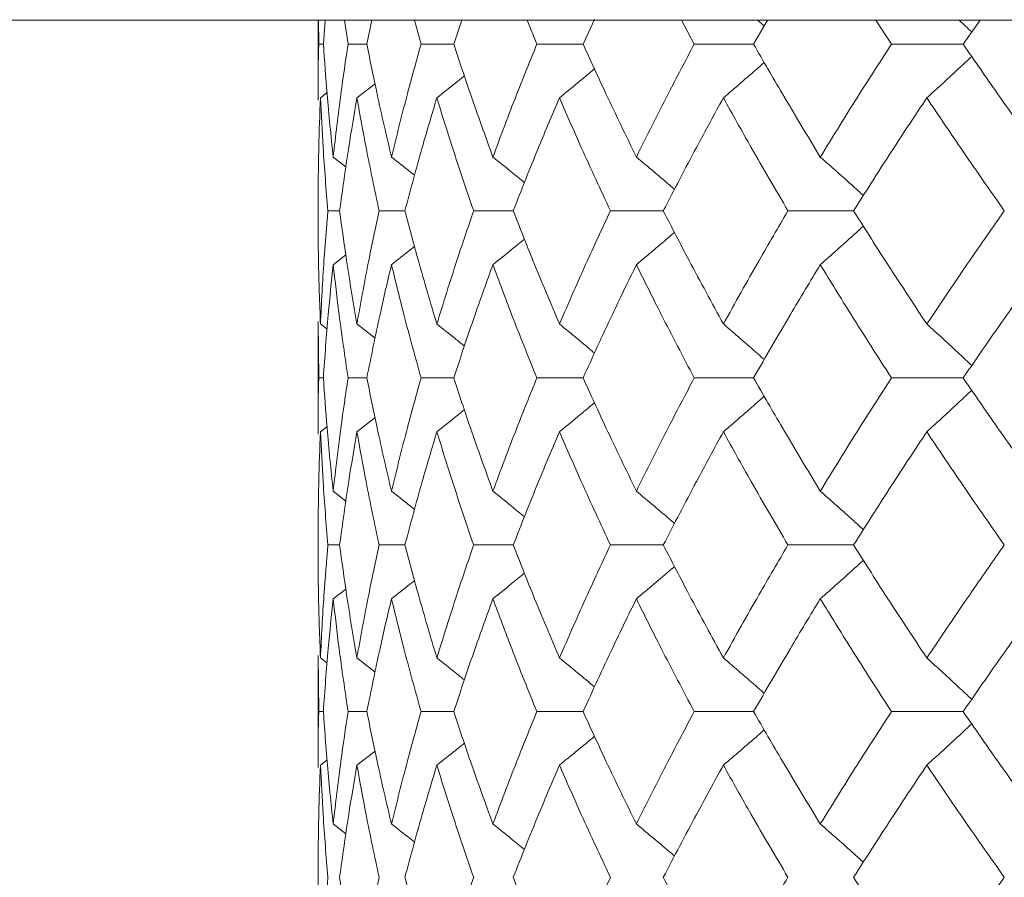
# Model space of a CAD drawing. Header units: inches. Extents: x -4.1 to 22.6, y -10.2 to 17.8.
# Tile 48 of 142: x 3.902 to 4.262, y -0.022 to 0.292. Entities that reach past the tile are written whole.
import ezdxf

# ---------------------------------------------------------------- set-up
doc = ezdxf.new("R2010")
doc.units = ezdxf.units.IN
doc.header["$MEASUREMENT"] = 0

msp = doc.modelspace()

# ---------------------------------------------------------------- linework, layer by layer
at = {"color": 7, "linetype": 'Continuous', "lineweight": 15}
for p, q in [((3.88723, 0.29188), (4.05207, 0.29188)), ((4.01089, 0.29188), (4.01089, 0.26255)), ((4.01112, 0.28306), (4.01104, 0.29188)), ((4.01283, 0.28306), (4.01352, 0.29188)), ((4.02187, 0.28306), (4.02062, 0.29188)), ((4.02875, 0.28306), (4.0306, 0.29188)), ((4.05207, 0.29188), (4.04585, 0.29202)), ((4.04858, 0.28306), (4.04617, 0.29188)), ((5.31405, 0.29188), (4.05207, 0.29188)), ((4.06056, 0.28306), (4.06354, 0.29188)), ((4.09096, 0.28306), (4.08743, 0.29188)), ((4.1079, 0.28306), (4.11208, 0.29207)), ((4.14855, 0.28306), (4.14393, 0.29188)), ((4.17027, 0.28306), (4.17542, 0.29188)), ((4.22071, 0.28306), (4.21506, 0.29188)), ((4.24697, 0.28306), (4.25313, 0.29188)), ((4.01283, 0.28306), (4.01112, 0.28306)), ((4.02875, 0.28306), (4.02187, 0.28306)), ((4.06056, 0.28306), (4.04858, 0.28306)), ((4.1079, 0.28306), (4.09096, 0.28306)), ((4.17027, 0.28306), (4.14855, 0.28306)), ((4.24697, 0.28306), (4.22071, 0.28306)), ((4.0251, 0.26343), (4.03173, 0.26859)), ((4.01177, 0.26343), (4.01416, 0.26528)), ((4.01643, 0.24179), (4.02109, 0.23818)), ((4.01879, 0.2221), (4.01449, 0.2221)), ((4.04268, 0.2221), (4.03324, 0.2221)), ((4.08231, 0.2221), (4.06784, 0.2221)), ((4.13724, 0.2221), (4.11789, 0.2221)), ((4.20687, 0.2221), (4.18285, 0.2221)), ((4.01643, 0.2024), (4.02105, 0.20599)), ((4.01089, 0.18158), (4.01089, 0.14038)), ((4.01112, 0.16098), (4.01092, 0.18158)), ((4.01177, 0.1807), (4.01421, 0.17881)), ((4.0251, 0.1807), (4.03177, 0.17549)), ((4.01283, 0.16098), (4.01112, 0.16098)), ((4.02875, 0.16098), (4.02187, 0.16098)), ((4.06056, 0.16098), (4.04858, 0.16098)), ((4.1079, 0.16098), (4.09096, 0.16098)), ((4.17027, 0.16098), (4.14855, 0.16098)), ((4.24697, 0.16098), (4.22071, 0.16098)), ((4.0251, 0.14126), (4.03173, 0.14644)), ((4.01177, 0.14126), (4.01416, 0.14311)), ((4.01643, 0.11956), (4.02109, 0.11594)), ((4.01879, 0.09986), (4.01449, 0.09986)), ((4.04268, 0.09986), (4.03324, 0.09986)), ((4.08231, 0.09986), (4.06784, 0.09986)), ((4.13724, 0.09986), (4.11789, 0.09986)), ((4.20687, 0.09986), (4.18285, 0.09986)), ((4.01643, 0.08017), (4.02105, 0.08375)), ((4.01089, 0.05941), (4.01089, 0.01844)), ((4.01112, 0.0389), (4.01092, 0.05941)), ((4.01177, 0.05853), (4.01421, 0.05665)), ((4.0251, 0.05853), (4.03176, 0.05334)), ((4.01283, 0.0389), (4.01112, 0.0389)), ((4.02875, 0.0389), (4.02187, 0.0389)), ((4.06056, 0.0389), (4.04858, 0.0389)), ((4.1079, 0.0389), (4.09096, 0.0389)), ((4.17027, 0.0389), (4.14855, 0.0389)), ((4.24697, 0.0389), (4.22071, 0.0389)), ((4.0251, 0.0193), (4.03173, 0.02445)), ((4.01177, 0.0193), (4.01416, 0.02115)), ((4.01643, -0.00221), (4.02109, -0.0058))]:
    msp.add_line(p, q, dxfattribs=at)
for points, knots in [([(4.17172, 0.29188), (4.17176, 0.29185), (4.17258, 0.29114), (4.17339, 0.29042), (4.17416, 0.28972)], [0, 0, 0, 0, 0.044022, 1, 1, 1, 1]), ([(4.24546, 0.29188), (4.2455, 0.29185), (4.24705, 0.29042), (4.24859, 0.28896), (4.2501, 0.28754)], [0, 0, 0, 0, 0.021857, 1, 1, 1, 1]), ([(4.01092, 0.26255), (4.01091, 0.26334), (4.01083, 0.27019), (4.01099, 0.27702), (4.01112, 0.28306)], [0, 0, 0, 0, 0.1155731, 1, 1, 1, 1]), ([(4.01643, 0.24179), (4.01564, 0.2495), (4.01422, 0.26327), (4.01326, 0.27702), (4.01283, 0.28306)], [0, 0, 0, 0, 0.5603389, 1, 1, 1, 1]), ([(4.01643, 0.24179), (4.01732, 0.2495), (4.01891, 0.26327), (4.02097, 0.27702), (4.02187, 0.28306)], [0, 0, 0, 0, 0.560339, 1, 1, 1, 1]), ([(4.03776, 0.24179), (4.03595, 0.2495), (4.03273, 0.26327), (4.02997, 0.27702), (4.02875, 0.28306)], [0, 0, 0, 0, 0.560339, 1, 1, 1, 1]), ([(4.03776, 0.24179), (4.03966, 0.2495), (4.04305, 0.26327), (4.04689, 0.27702), (4.04858, 0.28306)], [0, 0, 0, 0, 0.5603389, 1, 1, 1, 1]), ([(4.07487, 0.24179), (4.07208, 0.2495), (4.0671, 0.26327), (4.06255, 0.27702), (4.06056, 0.28306)], [0, 0, 0, 0, 0.560339, 1, 1, 1, 1]), ([(4.07487, 0.24179), (4.07776, 0.2495), (4.08291, 0.26327), (4.0885, 0.27702), (4.09096, 0.28306)], [0, 0, 0, 0, 0.560339, 1, 1, 1, 1]), ([(4.12737, 0.24179), (4.12362, 0.2495), (4.11693, 0.26327), (4.11066, 0.27702), (4.1079, 0.28306)], [0, 0, 0, 0, 0.560339, 1, 1, 1, 1]), ([(4.12737, 0.24179), (4.13121, 0.2495), (4.13807, 0.26327), (4.14535, 0.27702), (4.14855, 0.28306)], [0, 0, 0, 0, 0.5603389, 1, 1, 1, 1]), ([(4.19468, 0.24179), (4.19001, 0.2495), (4.18168, 0.26327), (4.17375, 0.27702), (4.17027, 0.28306)], [0, 0, 0, 0, 0.560338, 1, 1, 1, 1]), ([(4.19468, 0.24179), (4.19943, 0.2495), (4.20791, 0.26327), (4.2168, 0.27702), (4.22071, 0.28306)], [0, 0, 0, 0, 0.560339, 1, 1, 1, 1]), ([(4.27606, 0.24179), (4.27052, 0.2495), (4.26065, 0.26327), (4.25115, 0.27702), (4.24697, 0.28306)], [0, 0, 0, 0, 0.56034, 1, 1, 1, 1]), ([(4.23366, 0.26343), (4.23565, 0.26523), (4.23963, 0.26884), (4.24511, 0.27388), (4.24858, 0.27715), (4.25009, 0.27857)], [0, 0, 0, 0, 0.360979, 0.721955, 1, 1, 1, 1]), ([(4.09923, 0.26343), (4.10144, 0.26523), (4.10573, 0.26874), (4.10999, 0.2723), (4.11206, 0.27403)], [0, 0, 0, 0, 0.513499, 1, 1, 1, 1]), ([(4.15922, 0.26343), (4.16133, 0.26523), (4.16554, 0.26884), (4.17052, 0.27316), (4.17337, 0.27569), (4.17415, 0.27638)], [0, 0, 0, 0, 0.421366, 0.842733, 1, 1, 1, 1]), ([(4.05436, 0.26343), (4.05664, 0.26523), (4.06001, 0.2679), (4.06335, 0.2706), (4.06444, 0.27147)], [0, 0, 0, 0, 0.675591, 1, 1, 1, 1]), ([(4.01089, 0.2221), (4.01093, 0.22983), (4.011, 0.24361), (4.01153, 0.25737), (4.01177, 0.26343)], [0, 0, 0, 0, 0.560273, 1, 1, 1, 1]), ([(4.01449, 0.2221), (4.01386, 0.22983), (4.01273, 0.24361), (4.01206, 0.25737), (4.01177, 0.26343)], [0, 0, 0, 0, 0.560273, 1, 1, 1, 1]), ([(4.01879, 0.2221), (4.01985, 0.22983), (4.02173, 0.24361), (4.02407, 0.25737), (4.0251, 0.26343)], [0, 0, 0, 0, 0.560273, 1, 1, 1, 1]), ([(4.03324, 0.2221), (4.0316, 0.22983), (4.02867, 0.24361), (4.02619, 0.25737), (4.0251, 0.26343)], [0, 0, 0, 0, 0.560273, 1, 1, 1, 1]), ([(4.04268, 0.2221), (4.04474, 0.22983), (4.04842, 0.24361), (4.05255, 0.25737), (4.05436, 0.26343)], [0, 0, 0, 0, 0.560273, 1, 1, 1, 1]), ([(4.06784, 0.2221), (4.0652, 0.22983), (4.0605, 0.24361), (4.05624, 0.25737), (4.05436, 0.26343)], [0, 0, 0, 0, 0.560274, 1, 1, 1, 1]), ([(4.08231, 0.2221), (4.08536, 0.22983), (4.09078, 0.24361), (4.09665, 0.25737), (4.09923, 0.26343)], [0, 0, 0, 0, 0.560273, 1, 1, 1, 1]), ([(4.11789, 0.2221), (4.11429, 0.22983), (4.10787, 0.24361), (4.10187, 0.25737), (4.09923, 0.26343)], [0, 0, 0, 0, 0.560273, 1, 1, 1, 1]), ([(4.13724, 0.2221), (4.14123, 0.22983), (4.14836, 0.24361), (4.1559, 0.25737), (4.15922, 0.26343)], [0, 0, 0, 0, 0.560274, 1, 1, 1, 1]), ([(4.18285, 0.2221), (4.17833, 0.22983), (4.17026, 0.24361), (4.16259, 0.25737), (4.15922, 0.26343)], [0, 0, 0, 0, 0.560273, 1, 1, 1, 1]), ([(4.20687, 0.2221), (4.21177, 0.22983), (4.22051, 0.24361), (4.22964, 0.25737), (4.23366, 0.26343)], [0, 0, 0, 0, 0.560273, 1, 1, 1, 1]), ([(4.26202, 0.2221), (4.25662, 0.22983), (4.24699, 0.24361), (4.23773, 0.25737), (4.23366, 0.26343)], [0, 0, 0, 0, 0.560273, 1, 1, 1, 1]), ([(4.03776, 0.24179), (4.04006, 0.23999), (4.04289, 0.23777), (4.04571, 0.23552), (4.04623, 0.2351)], [0, 0, 0, 0, 0.812627, 1, 1, 1, 1]), ([(4.07487, 0.24179), (4.07712, 0.23999), (4.08098, 0.23688), (4.08482, 0.23372), (4.08643, 0.2324)], [0, 0, 0, 0, 0.579821, 1, 1, 1, 1]), ([(4.12737, 0.24179), (4.12953, 0.23998), (4.13384, 0.23637), (4.1385, 0.23242), (4.14099, 0.23026), (4.14135, 0.22995)], [0, 0, 0, 0, 0.461051, 0.922104, 1, 1, 1, 1]), ([(4.19468, 0.24179), (4.19673, 0.23998), (4.20083, 0.23637), (4.20609, 0.23167), (4.20927, 0.22875), (4.21044, 0.22768)], [0, 0, 0, 0, 0.387789, 0.775586, 1, 1, 1, 1]), ([(4.01177, 0.1807), (4.01148, 0.18844), (4.01097, 0.20224), (4.01092, 0.21604), (4.01089, 0.2221)], [0, 0, 0, 0, 0.560136, 1, 1, 1, 1]), ([(4.01177, 0.1807), (4.01215, 0.18844), (4.01284, 0.20224), (4.01398, 0.21604), (4.01449, 0.2221)], [0, 0, 0, 0, 0.560136, 1, 1, 1, 1]), ([(4.0251, 0.1807), (4.0238, 0.18844), (4.02148, 0.20224), (4.01961, 0.21604), (4.01879, 0.2221)], [0, 0, 0, 0, 0.5601358, 1, 1, 1, 1]), ([(4.0251, 0.1807), (4.0265, 0.18844), (4.02899, 0.20224), (4.03194, 0.21604), (4.03324, 0.2221)], [0, 0, 0, 0, 0.5601362, 1, 1, 1, 1]), ([(4.05436, 0.1807), (4.05206, 0.18844), (4.04795, 0.20224), (4.04429, 0.21604), (4.04268, 0.2221)], [0, 0, 0, 0, 0.5601363, 1, 1, 1, 1]), ([(4.05436, 0.1807), (4.05676, 0.18844), (4.06103, 0.20224), (4.06576, 0.21604), (4.06784, 0.2221)], [0, 0, 0, 0, 0.560136, 1, 1, 1, 1]), ([(4.09923, 0.1807), (4.09596, 0.18844), (4.09011, 0.20224), (4.0847, 0.21604), (4.08231, 0.2221)], [0, 0, 0, 0, 0.560136, 1, 1, 1, 1]), ([(4.09923, 0.1807), (4.1026, 0.18844), (4.10861, 0.20224), (4.11505, 0.21604), (4.11789, 0.2221)], [0, 0, 0, 0, 0.560136, 1, 1, 1, 1]), ([(4.15922, 0.1807), (4.155, 0.18844), (4.14748, 0.20224), (4.14037, 0.21604), (4.13724, 0.2221)], [0, 0, 0, 0, 0.560135, 1, 1, 1, 1]), ([(4.15922, 0.1807), (4.16352, 0.18844), (4.1712, 0.20224), (4.17929, 0.21604), (4.18285, 0.2221)], [0, 0, 0, 0, 0.560136, 1, 1, 1, 1]), ([(4.23366, 0.1807), (4.22856, 0.18844), (4.21944, 0.20224), (4.21071, 0.21604), (4.20687, 0.2221)], [0, 0, 0, 0, 0.560135, 1, 1, 1, 1]), ([(4.23366, 0.1807), (4.23885, 0.18844), (4.24812, 0.20224), (4.25777, 0.21604), (4.26202, 0.2221)], [0, 0, 0, 0, 0.5601361, 1, 1, 1, 1]), ([(4.19468, 0.2024), (4.19673, 0.20421), (4.20083, 0.20782), (4.20608, 0.21252), (4.20927, 0.21544), (4.21043, 0.21651)], [0, 0, 0, 0, 0.387869, 0.775733, 1, 1, 1, 1]), ([(4.12737, 0.2024), (4.12953, 0.20421), (4.13384, 0.20783), (4.13849, 0.21177), (4.14097, 0.21393), (4.14133, 0.21424)], [0, 0, 0, 0, 0.461327, 0.922668, 1, 1, 1, 1]), ([(4.03776, 0.2024), (4.04006, 0.2042), (4.04288, 0.20642), (4.04568, 0.20866), (4.0462, 0.20908)], [0, 0, 0, 0, 0.81499, 1, 1, 1, 1]), ([(4.07487, 0.2024), (4.07712, 0.20421), (4.08097, 0.20732), (4.0848, 0.21047), (4.08641, 0.21179)], [0, 0, 0, 0, 0.580604, 1, 1, 1, 1]), ([(4.01283, 0.16098), (4.01338, 0.16871), (4.01436, 0.18252), (4.0158, 0.19633), (4.01643, 0.2024)], [0, 0, 0, 0, 0.560071, 1, 1, 1, 1]), ([(4.02187, 0.16098), (4.02073, 0.16871), (4.0187, 0.18252), (4.01712, 0.19633), (4.01643, 0.2024)], [0, 0, 0, 0, 0.560071, 1, 1, 1, 1]), ([(4.02875, 0.16098), (4.03031, 0.16871), (4.03309, 0.18252), (4.03633, 0.19633), (4.03776, 0.2024)], [0, 0, 0, 0, 0.5600708, 1, 1, 1, 1]), ([(4.04858, 0.16098), (4.04644, 0.16871), (4.04261, 0.18252), (4.03924, 0.19633), (4.03776, 0.2024)], [0, 0, 0, 0, 0.5600706, 1, 1, 1, 1]), ([(4.06056, 0.16098), (4.06311, 0.16871), (4.06767, 0.18252), (4.07267, 0.19633), (4.07487, 0.2024)], [0, 0, 0, 0, 0.560071, 1, 1, 1, 1]), ([(4.09096, 0.16098), (4.08784, 0.16871), (4.08227, 0.18252), (4.07713, 0.19633), (4.07487, 0.2024)], [0, 0, 0, 0, 0.5600709, 1, 1, 1, 1]), ([(4.1079, 0.16098), (4.11142, 0.16871), (4.11771, 0.18252), (4.12442, 0.19633), (4.12737, 0.2024)], [0, 0, 0, 0, 0.560071, 1, 1, 1, 1]), ([(4.14855, 0.16098), (4.14448, 0.16871), (4.13722, 0.18252), (4.13038, 0.19633), (4.12737, 0.2024)], [0, 0, 0, 0, 0.560071, 1, 1, 1, 1]), ([(4.17027, 0.16098), (4.17471, 0.16871), (4.18266, 0.18252), (4.19101, 0.19633), (4.19468, 0.2024)], [0, 0, 0, 0, 0.560071, 1, 1, 1, 1]), ([(4.22071, 0.16098), (4.21574, 0.16871), (4.20688, 0.18252), (4.19841, 0.19633), (4.19468, 0.2024)], [0, 0, 0, 0, 0.560071, 1, 1, 1, 1]), ([(4.24697, 0.16098), (4.2523, 0.16871), (4.26181, 0.18252), (4.2717, 0.19633), (4.27606, 0.2024)], [0, 0, 0, 0, 0.56007, 1, 1, 1, 1]), ([(4.05436, 0.1807), (4.05664, 0.1789), (4.06002, 0.17621), (4.06337, 0.17349), (4.06446, 0.1726)], [0, 0, 0, 0, 0.67291, 1, 1, 1, 1]), ([(4.09923, 0.1807), (4.10143, 0.1789), (4.10573, 0.17537), (4.11, 0.17179), (4.11208, 0.17004)], [0, 0, 0, 0, 0.511981, 1, 1, 1, 1]), ([(4.15922, 0.1807), (4.16132, 0.17889), (4.16553, 0.17528), (4.17051, 0.17094), (4.17337, 0.16839), (4.17416, 0.16769)], [0, 0, 0, 0, 0.420339, 0.84068, 1, 1, 1, 1]), ([(4.23366, 0.1807), (4.23565, 0.17889), (4.23962, 0.17528), (4.2451, 0.17021), (4.24858, 0.16692), (4.2501, 0.16548)], [0, 0, 0, 0, 0.360215, 0.720424, 1, 1, 1, 1]), ([(4.01092, 0.14038), (4.01091, 0.14117), (4.01083, 0.14804), (4.01099, 0.1549), (4.01112, 0.16098)], [0, 0, 0, 0, 0.115038, 1, 1, 1, 1]), ([(4.01643, 0.11956), (4.01564, 0.12729), (4.01421, 0.1411), (4.01326, 0.1549), (4.01283, 0.16098)], [0, 0, 0, 0, 0.5599328, 1, 1, 1, 1]), ([(4.01643, 0.11956), (4.01732, 0.12729), (4.01891, 0.1411), (4.02097, 0.1549), (4.02187, 0.16098)], [0, 0, 0, 0, 0.559933, 1, 1, 1, 1]), ([(4.03776, 0.11956), (4.03595, 0.12729), (4.03273, 0.1411), (4.02997, 0.1549), (4.02875, 0.16098)], [0, 0, 0, 0, 0.559933, 1, 1, 1, 1]), ([(4.03776, 0.11956), (4.03966, 0.12729), (4.04305, 0.1411), (4.04689, 0.1549), (4.04858, 0.16098)], [0, 0, 0, 0, 0.5599328, 1, 1, 1, 1]), ([(4.07487, 0.11956), (4.07208, 0.12729), (4.0671, 0.1411), (4.06255, 0.1549), (4.06056, 0.16098)], [0, 0, 0, 0, 0.5599325, 1, 1, 1, 1]), ([(4.07487, 0.11956), (4.07776, 0.12729), (4.08291, 0.1411), (4.0885, 0.1549), (4.09096, 0.16098)], [0, 0, 0, 0, 0.559932, 1, 1, 1, 1]), ([(4.12737, 0.11956), (4.12362, 0.12729), (4.11693, 0.1411), (4.11066, 0.1549), (4.1079, 0.16098)], [0, 0, 0, 0, 0.559933, 1, 1, 1, 1]), ([(4.12737, 0.11956), (4.13121, 0.12729), (4.13807, 0.1411), (4.14535, 0.1549), (4.14855, 0.16098)], [0, 0, 0, 0, 0.559932, 1, 1, 1, 1]), ([(4.19468, 0.11956), (4.19001, 0.12729), (4.18168, 0.1411), (4.17375, 0.1549), (4.17027, 0.16098)], [0, 0, 0, 0, 0.559932, 1, 1, 1, 1]), ([(4.19468, 0.11956), (4.19943, 0.12729), (4.20792, 0.1411), (4.2168, 0.1549), (4.22071, 0.16098)], [0, 0, 0, 0, 0.559933, 1, 1, 1, 1]), ([(4.27606, 0.11956), (4.27053, 0.12729), (4.26064, 0.1411), (4.25115, 0.1549), (4.24697, 0.16098)], [0, 0, 0, 0, 0.559933, 1, 1, 1, 1]), ([(4.23366, 0.14126), (4.23565, 0.14307), (4.23962, 0.14668), (4.2451, 0.15175), (4.24857, 0.15504), (4.25009, 0.15647)], [0, 0, 0, 0, 0.360349, 0.720693, 1, 1, 1, 1]), ([(4.09923, 0.14126), (4.10143, 0.14307), (4.10573, 0.14659), (4.10999, 0.15016), (4.11206, 0.1519)], [0, 0, 0, 0, 0.512638, 1, 1, 1, 1]), ([(4.15922, 0.14126), (4.16132, 0.14307), (4.16553, 0.14668), (4.17051, 0.15102), (4.17337, 0.15357), (4.17415, 0.15427)], [0, 0, 0, 0, 0.4206385, 0.8412772, 1, 1, 1, 1]), ([(4.05436, 0.14126), (4.05664, 0.14306), (4.06001, 0.14574), (4.06335, 0.14845), (4.06444, 0.14934)], [0, 0, 0, 0, 0.6744933, 1, 1, 1, 1]), ([(4.01089, 0.09986), (4.01093, 0.10758), (4.011, 0.12138), (4.01153, 0.13518), (4.01177, 0.14126)], [0, 0, 0, 0, 0.559868, 1, 1, 1, 1]), ([(4.01449, 0.09986), (4.01386, 0.10758), (4.01273, 0.12138), (4.01206, 0.13518), (4.01177, 0.14126)], [0, 0, 0, 0, 0.559868, 1, 1, 1, 1]), ([(4.01879, 0.09986), (4.01985, 0.10758), (4.02173, 0.12138), (4.02407, 0.13518), (4.0251, 0.14126)], [0, 0, 0, 0, 0.559868, 1, 1, 1, 1]), ([(4.03324, 0.09986), (4.0316, 0.10758), (4.02867, 0.12138), (4.02619, 0.13518), (4.0251, 0.14126)], [0, 0, 0, 0, 0.559867, 1, 1, 1, 1]), ([(4.04268, 0.09986), (4.04474, 0.10758), (4.04842, 0.12138), (4.05255, 0.13518), (4.05436, 0.14126)], [0, 0, 0, 0, 0.559867, 1, 1, 1, 1]), ([(4.06784, 0.09986), (4.0652, 0.10758), (4.0605, 0.12138), (4.05624, 0.13518), (4.05436, 0.14126)], [0, 0, 0, 0, 0.5598681, 1, 1, 1, 1]), ([(4.08231, 0.09986), (4.08535, 0.10758), (4.09079, 0.12138), (4.09665, 0.13518), (4.09923, 0.14126)], [0, 0, 0, 0, 0.559868, 1, 1, 1, 1]), ([(4.11789, 0.09986), (4.11429, 0.10758), (4.10786, 0.12138), (4.10187, 0.13518), (4.09923, 0.14126)], [0, 0, 0, 0, 0.559867, 1, 1, 1, 1]), ([(4.13724, 0.09986), (4.14123, 0.10758), (4.14836, 0.12138), (4.1559, 0.13518), (4.15922, 0.14126)], [0, 0, 0, 0, 0.559868, 1, 1, 1, 1]), ([(4.18285, 0.09986), (4.17833, 0.10758), (4.17025, 0.12138), (4.16259, 0.13518), (4.15922, 0.14126)], [0, 0, 0, 0, 0.559867, 1, 1, 1, 1]), ([(4.20687, 0.09986), (4.21177, 0.10758), (4.22051, 0.12138), (4.22964, 0.13518), (4.23366, 0.14126)], [0, 0, 0, 0, 0.5598671, 1, 1, 1, 1]), ([(4.26202, 0.09986), (4.25662, 0.10758), (4.24698, 0.12138), (4.23773, 0.13518), (4.23366, 0.14126)], [0, 0, 0, 0, 0.559867, 1, 1, 1, 1]), ([(4.03776, 0.11956), (4.04006, 0.11776), (4.04289, 0.11554), (4.0457, 0.11329), (4.04623, 0.11286)], [0, 0, 0, 0, 0.812318, 1, 1, 1, 1]), ([(4.07487, 0.11956), (4.07712, 0.11776), (4.08098, 0.11464), (4.08482, 0.11148), (4.08643, 0.11016)], [0, 0, 0, 0, 0.579624, 1, 1, 1, 1]), ([(4.12737, 0.11956), (4.12953, 0.11775), (4.13384, 0.11414), (4.1385, 0.11019), (4.14098, 0.10802), (4.14134, 0.10771)], [0, 0, 0, 0, 0.460898, 0.921805, 1, 1, 1, 1]), ([(4.19468, 0.11956), (4.19673, 0.11775), (4.20083, 0.11414), (4.20608, 0.10943), (4.20927, 0.10651), (4.21044, 0.10544)], [0, 0, 0, 0, 0.387673, 0.775336, 1, 1, 1, 1]), ([(4.01177, 0.05853), (4.01148, 0.06624), (4.01097, 0.08001), (4.01092, 0.09379), (4.01089, 0.09986)], [0, 0, 0, 0, 0.55973, 1, 1, 1, 1]), ([(4.01177, 0.05853), (4.01215, 0.06624), (4.01284, 0.08001), (4.01398, 0.09379), (4.01449, 0.09986)], [0, 0, 0, 0, 0.55973, 1, 1, 1, 1]), ([(4.0251, 0.05853), (4.0238, 0.06624), (4.02148, 0.08001), (4.01961, 0.09379), (4.01879, 0.09986)], [0, 0, 0, 0, 0.55973, 1, 1, 1, 1]), ([(4.0251, 0.05853), (4.0265, 0.06624), (4.02899, 0.08001), (4.03194, 0.09379), (4.03324, 0.09986)], [0, 0, 0, 0, 0.55973, 1, 1, 1, 1]), ([(4.05436, 0.05853), (4.05206, 0.06624), (4.04795, 0.08001), (4.0443, 0.09379), (4.04268, 0.09986)], [0, 0, 0, 0, 0.55973, 1, 1, 1, 1]), ([(4.05436, 0.05853), (4.05676, 0.06624), (4.06104, 0.08001), (4.06576, 0.09379), (4.06784, 0.09986)], [0, 0, 0, 0, 0.55973, 1, 1, 1, 1]), ([(4.09923, 0.05853), (4.09596, 0.06624), (4.09011, 0.08001), (4.0847, 0.09379), (4.08231, 0.09986)], [0, 0, 0, 0, 0.5597301, 1, 1, 1, 1]), ([(4.09923, 0.05853), (4.1026, 0.06624), (4.10861, 0.08001), (4.11505, 0.09379), (4.11789, 0.09986)], [0, 0, 0, 0, 0.5597302, 1, 1, 1, 1]), ([(4.15922, 0.05853), (4.15501, 0.06624), (4.14748, 0.08001), (4.14037, 0.09379), (4.13724, 0.09986)], [0, 0, 0, 0, 0.55973, 1, 1, 1, 1]), ([(4.15922, 0.05853), (4.16352, 0.06624), (4.1712, 0.08001), (4.17929, 0.09379), (4.18285, 0.09986)], [0, 0, 0, 0, 0.559731, 1, 1, 1, 1]), ([(4.23366, 0.05853), (4.22856, 0.06624), (4.21943, 0.08001), (4.21071, 0.09379), (4.20687, 0.09986)], [0, 0, 0, 0, 0.559731, 1, 1, 1, 1]), ([(4.23366, 0.05853), (4.23885, 0.06624), (4.24812, 0.08001), (4.25777, 0.09379), (4.26202, 0.09986)], [0, 0, 0, 0, 0.55973, 1, 1, 1, 1]), ([(4.19468, 0.08017), (4.19673, 0.08198), (4.20083, 0.08559), (4.20608, 0.09028), (4.20927, 0.0932), (4.21043, 0.09427)], [0, 0, 0, 0, 0.388, 0.776008, 1, 1, 1, 1]), ([(4.12737, 0.08017), (4.12953, 0.08198), (4.13384, 0.08559), (4.1385, 0.08953), (4.14098, 0.09169), (4.14133, 0.092)], [0, 0, 0, 0, 0.461505, 0.923011, 1, 1, 1, 1]), ([(4.03776, 0.08017), (4.04006, 0.08197), (4.04289, 0.08418), (4.04569, 0.08642), (4.0462, 0.08684)], [0, 0, 0, 0, 0.815373, 1, 1, 1, 1]), ([(4.07487, 0.08017), (4.07712, 0.08197), (4.08098, 0.08508), (4.08481, 0.08823), (4.08641, 0.08955)], [0, 0, 0, 0, 0.580839, 1, 1, 1, 1]), ([(4.01283, 0.0389), (4.01338, 0.0466), (4.01436, 0.06034), (4.0158, 0.07411), (4.01643, 0.08017)], [0, 0, 0, 0, 0.559664, 1, 1, 1, 1]), ([(4.02187, 0.0389), (4.02073, 0.0466), (4.0187, 0.06034), (4.01712, 0.07411), (4.01643, 0.08017)], [0, 0, 0, 0, 0.559664, 1, 1, 1, 1]), ([(4.02875, 0.0389), (4.03031, 0.0466), (4.03309, 0.06034), (4.03633, 0.07411), (4.03776, 0.08017)], [0, 0, 0, 0, 0.559664, 1, 1, 1, 1]), ([(4.04858, 0.0389), (4.04644, 0.0466), (4.04261, 0.06034), (4.03924, 0.07411), (4.03776, 0.08017)], [0, 0, 0, 0, 0.559664, 1, 1, 1, 1]), ([(4.06056, 0.0389), (4.06311, 0.0466), (4.06767, 0.06034), (4.07267, 0.07411), (4.07487, 0.08017)], [0, 0, 0, 0, 0.559664, 1, 1, 1, 1]), ([(4.09096, 0.0389), (4.08784, 0.0466), (4.08227, 0.06034), (4.07713, 0.07411), (4.07487, 0.08017)], [0, 0, 0, 0, 0.559665, 1, 1, 1, 1]), ([(4.1079, 0.0389), (4.11142, 0.0466), (4.11771, 0.06034), (4.12442, 0.07411), (4.12737, 0.08017)], [0, 0, 0, 0, 0.559664, 1, 1, 1, 1]), ([(4.14855, 0.0389), (4.14448, 0.0466), (4.13722, 0.06034), (4.13038, 0.07411), (4.12737, 0.08017)], [0, 0, 0, 0, 0.559664, 1, 1, 1, 1]), ([(4.17027, 0.0389), (4.17471, 0.0466), (4.18266, 0.06034), (4.19101, 0.07411), (4.19468, 0.08017)], [0, 0, 0, 0, 0.5596646, 1, 1, 1, 1]), ([(4.22071, 0.0389), (4.21575, 0.0466), (4.20687, 0.06034), (4.19841, 0.07411), (4.19468, 0.08017)], [0, 0, 0, 0, 0.5596641, 1, 1, 1, 1]), ([(4.24697, 0.0389), (4.2523, 0.0466), (4.26181, 0.06034), (4.2717, 0.07411), (4.27606, 0.08017)], [0, 0, 0, 0, 0.559664, 1, 1, 1, 1]), ([(4.05436, 0.05853), (4.05664, 0.05673), (4.06002, 0.05406), (4.06337, 0.05135), (4.06446, 0.05047)], [0, 0, 0, 0, 0.674045, 1, 1, 1, 1]), ([(4.09923, 0.05853), (4.10144, 0.05673), (4.10574, 0.05322), (4.11, 0.04966), (4.11208, 0.04792)], [0, 0, 0, 0, 0.5128699, 1, 1, 1, 1]), ([(4.15922, 0.05853), (4.16133, 0.05673), (4.16554, 0.05312), (4.17052, 0.0488), (4.17338, 0.04627), (4.17416, 0.04557)], [0, 0, 0, 0, 0.421082, 0.842167, 1, 1, 1, 1]), ([(4.23366, 0.05853), (4.23565, 0.05673), (4.23963, 0.05312), (4.24511, 0.04808), (4.24858, 0.04481), (4.25009, 0.04338)], [0, 0, 0, 0, 0.3608529, 0.7217039, 1, 1, 1, 1]), ([(4.01092, 0.01844), (4.01091, 0.01922), (4.01083, 0.02603), (4.01099, 0.03286), (4.01112, 0.0389)], [0, 0, 0, 0, 0.114506, 1, 1, 1, 1]), ([(4.01643, -0.00221), (4.01564, 0.00545), (4.01421, 0.01914), (4.01326, 0.03286), (4.01283, 0.0389)], [0, 0, 0, 0, 0.559527, 1, 1, 1, 1]), ([(4.01643, -0.00221), (4.01732, 0.00545), (4.01892, 0.01914), (4.02097, 0.03286), (4.02187, 0.0389)], [0, 0, 0, 0, 0.559527, 1, 1, 1, 1]), ([(4.03776, -0.00221), (4.03595, 0.00545), (4.03273, 0.01914), (4.02997, 0.03286), (4.02875, 0.0389)], [0, 0, 0, 0, 0.559528, 1, 1, 1, 1]), ([(4.03776, -0.00221), (4.03966, 0.00545), (4.04305, 0.01914), (4.04689, 0.03286), (4.04858, 0.0389)], [0, 0, 0, 0, 0.559528, 1, 1, 1, 1]), ([(4.07487, -0.00221), (4.07208, 0.00545), (4.06709, 0.01914), (4.06255, 0.03286), (4.06056, 0.0389)], [0, 0, 0, 0, 0.559527, 1, 1, 1, 1]), ([(4.07487, -0.00221), (4.07776, 0.00545), (4.08291, 0.01914), (4.0885, 0.03286), (4.09096, 0.0389)], [0, 0, 0, 0, 0.5595275, 1, 1, 1, 1]), ([(4.12737, -0.00221), (4.12362, 0.00545), (4.11692, 0.01914), (4.11066, 0.03286), (4.1079, 0.0389)], [0, 0, 0, 0, 0.559527, 1, 1, 1, 1]), ([(4.12737, -0.00221), (4.13121, 0.00545), (4.13807, 0.01914), (4.14534, 0.03286), (4.14855, 0.0389)], [0, 0, 0, 0, 0.559527, 1, 1, 1, 1]), ([(4.19468, -0.00221), (4.19002, 0.00545), (4.18168, 0.01914), (4.17376, 0.03286), (4.17027, 0.0389)], [0, 0, 0, 0, 0.559527, 1, 1, 1, 1]), ([(4.19468, -0.00221), (4.19943, 0.00545), (4.20792, 0.01914), (4.2168, 0.03286), (4.22071, 0.0389)], [0, 0, 0, 0, 0.559528, 1, 1, 1, 1]), ([(4.27606, -0.00221), (4.27053, 0.00545), (4.26064, 0.01914), (4.25115, 0.03286), (4.24697, 0.0389)], [0, 0, 0, 0, 0.559528, 1, 1, 1, 1]), ([(4.23366, 0.0193), (4.23565, 0.0211), (4.23964, 0.02471), (4.24512, 0.02974), (4.24858, 0.033), (4.25009, 0.03442)], [0, 0, 0, 0, 0.361224, 0.722448, 1, 1, 1, 1]), ([(4.09923, 0.0193), (4.10144, 0.0211), (4.10573, 0.0246), (4.10999, 0.02815), (4.11206, 0.02988)], [0, 0, 0, 0, 0.5138983, 1, 1, 1, 1]), ([(4.15922, 0.0193), (4.16133, 0.02111), (4.16555, 0.02471), (4.17053, 0.02901), (4.17338, 0.03154), (4.17415, 0.03223)], [0, 0, 0, 0, 0.421667, 0.843332, 1, 1, 1, 1]), ([(4.05436, 0.0193), (4.05664, 0.0211), (4.06001, 0.02376), (4.06336, 0.02646), (4.06444, 0.02733)], [0, 0, 0, 0, 0.676168, 1, 1, 1, 1]), ([(4.01089, -0.02172), (4.01093, -0.01408), (4.011, -0.00042), (4.01153, 0.01327), (4.01177, 0.0193)], [0, 0, 0, 0, 0.559461, 1, 1, 1, 1]), ([(4.01449, -0.02172), (4.01386, -0.01408), (4.01273, -0.00042), (4.01206, 0.01327), (4.01177, 0.0193)], [0, 0, 0, 0, 0.559461, 1, 1, 1, 1]), ([(4.01879, -0.02172), (4.01985, -0.01408), (4.02173, -0.00042), (4.02407, 0.01327), (4.0251, 0.0193)], [0, 0, 0, 0, 0.559462, 1, 1, 1, 1]), ([(4.03324, -0.02172), (4.0316, -0.01408), (4.02867, -0.00042), (4.02619, 0.01327), (4.0251, 0.0193)], [0, 0, 0, 0, 0.559461, 1, 1, 1, 1]), ([(4.04268, -0.02172), (4.04474, -0.01408), (4.04842, -0.00042), (4.05255, 0.01327), (4.05436, 0.0193)], [0, 0, 0, 0, 0.559461, 1, 1, 1, 1]), ([(4.06784, -0.02172), (4.0652, -0.01408), (4.06049, -0.00042), (4.05624, 0.01327), (4.05436, 0.0193)], [0, 0, 0, 0, 0.559462, 1, 1, 1, 1]), ([(4.08231, -0.02172), (4.08535, -0.01408), (4.09079, -0.00042), (4.09665, 0.01327), (4.09923, 0.0193)], [0, 0, 0, 0, 0.559461, 1, 1, 1, 1]), ([(4.11789, -0.02172), (4.11429, -0.01408), (4.10786, -0.00042), (4.10187, 0.01327), (4.09923, 0.0193)], [0, 0, 0, 0, 0.559462, 1, 1, 1, 1]), ([(4.13724, -0.02172), (4.14123, -0.01408), (4.14836, -0.00042), (4.1559, 0.01327), (4.15922, 0.0193)], [0, 0, 0, 0, 0.559462, 1, 1, 1, 1]), ([(4.18285, -0.02172), (4.17833, -0.01408), (4.17025, -0.00042), (4.16259, 0.01327), (4.15922, 0.0193)], [0, 0, 0, 0, 0.559461, 1, 1, 1, 1]), ([(4.20687, -0.02172), (4.21177, -0.01408), (4.22051, -0.00042), (4.22964, 0.01327), (4.23366, 0.0193)], [0, 0, 0, 0, 0.559461, 1, 1, 1, 1]), ([(4.26202, -0.02172), (4.25662, -0.01408), (4.24698, -0.00042), (4.23773, 0.01327), (4.23366, 0.0193)], [0, 0, 0, 0, 0.559461, 1, 1, 1, 1]), ([(4.03776, -0.00221), (4.04007, -0.00401), (4.0429, -0.00621), (4.04571, -0.00843), (4.04623, -0.00885)], [0, 0, 0, 0, 0.815367, 1, 1, 1, 1]), ([(4.07487, -0.00221), (4.07712, -0.00401), (4.08099, -0.00709), (4.08482, -0.01022), (4.08643, -0.01153)], [0, 0, 0, 0, 0.581827, 1, 1, 1, 1]), ([(4.12737, -0.00221), (4.12954, -0.00401), (4.13386, -0.00761), (4.13852, -0.01152), (4.141, -0.01365), (4.14134, -0.01395)], [0, 0, 0, 0, 0.46267, 0.925338, 1, 1, 1, 1]), ([(4.19468, -0.00221), (4.19674, -0.00401), (4.20085, -0.00761), (4.2061, -0.01226), (4.20928, -0.01515), (4.21044, -0.01619)], [0, 0, 0, 0, 0.389166, 0.77833, 1, 1, 1, 1]), ([(4.01177, -0.06274), (4.01148, -0.05507), (4.01097, -0.04138), (4.01092, -0.02772), (4.01089, -0.02172)], [0, 0, 0, 0, 0.560541, 1, 1, 1, 1]), ([(4.01177, -0.06274), (4.01215, -0.05507), (4.01284, -0.04138), (4.01398, -0.02772), (4.01449, -0.02172)], [0, 0, 0, 0, 0.5605412, 1, 1, 1, 1]), ([(4.0251, -0.06274), (4.0238, -0.05507), (4.02148, -0.04138), (4.01961, -0.02772), (4.01879, -0.02172)], [0, 0, 0, 0, 0.560541, 1, 1, 1, 1]), ([(4.0251, -0.06274), (4.0265, -0.05507), (4.02899, -0.04138), (4.03194, -0.02772), (4.03324, -0.02172)], [0, 0, 0, 0, 0.560542, 1, 1, 1, 1]), ([(4.05436, -0.06274), (4.05206, -0.05507), (4.04796, -0.04138), (4.04429, -0.02772), (4.04268, -0.02172)], [0, 0, 0, 0, 0.560541, 1, 1, 1, 1]), ([(4.05436, -0.06274), (4.05676, -0.05507), (4.06103, -0.04138), (4.06576, -0.02772), (4.06784, -0.02172)], [0, 0, 0, 0, 0.560541, 1, 1, 1, 1]), ([(4.09923, -0.06274), (4.09596, -0.05507), (4.09011, -0.04138), (4.08469, -0.02772), (4.08231, -0.02172)], [0, 0, 0, 0, 0.560541, 1, 1, 1, 1]), ([(4.09923, -0.06274), (4.1026, -0.05507), (4.10861, -0.04138), (4.11506, -0.02772), (4.11789, -0.02172)], [0, 0, 0, 0, 0.560541, 1, 1, 1, 1]), ([(4.15922, -0.06274), (4.155, -0.05507), (4.14748, -0.04138), (4.14037, -0.02772), (4.13724, -0.02172)], [0, 0, 0, 0, 0.560541, 1, 1, 1, 1]), ([(4.15922, -0.06274), (4.16352, -0.05507), (4.1712, -0.04138), (4.17929, -0.02772), (4.18285, -0.02172)], [0, 0, 0, 0, 0.560541, 1, 1, 1, 1]), ([(4.23366, -0.06274), (4.22855, -0.05507), (4.21944, -0.04138), (4.21071, -0.02772), (4.20687, -0.02172)], [0, 0, 0, 0, 0.560541, 1, 1, 1, 1]), ([(4.23366, -0.06274), (4.23885, -0.05507), (4.24811, -0.04138), (4.25777, -0.02772), (4.26202, -0.02172)], [0, 0, 0, 0, 0.560542, 1, 1, 1, 1])]:
    msp.add_open_spline(points, degree=3, knots=knots, dxfattribs=at)

doc.saveas('drawing.dxf')
